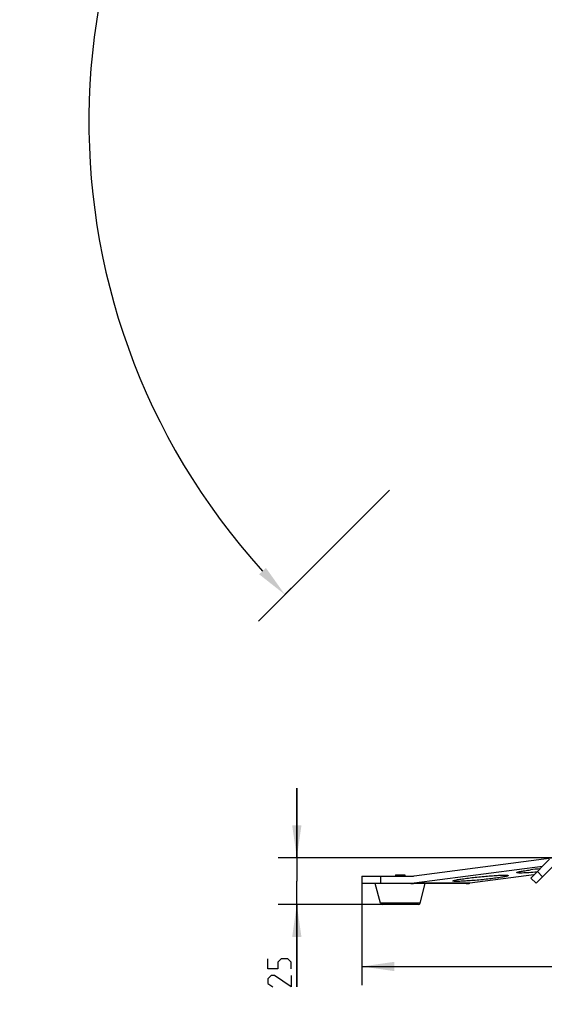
# Model space of a CAD drawing. Header units: millimetres. Extents: x 0 to 420, y 0 to 297.
# Tile 80 of 139: x 223 to 279, y 107 to 213. Entities that reach past the tile are written whole.
import ezdxf

# ---------------------------------------------------------------- set-up
doc = ezdxf.new("R2010")
doc.units = ezdxf.units.MM
doc.header["$LTSCALE"] = 23.1
doc.header["$PDMODE"] = 3
doc.header["$PDSIZE"] = 0.3125
doc.layers.get('0').update_dxf_attribs({"linetype": 'CONTINUOUS'})
doc.layers.get('Defpoints').update_dxf_attribs({"linetype": 'CONTINUOUS'})
for name, color, linetype in [('BEZUGSACHSEN', 7, 'CONTINUOUS'), ('DIM_PILOTEES', 7, 'CONTINUOUS'), ('RUNDUNGEN', 7, 'CONTINUOUS')]:
    doc.layers.add(name, color=color, linetype=linetype)
doc.styles.get("Standard").update_dxf_attribs({"font": 'txt', "width": 0.7})
doc.dimstyles.new('DIMSTYLE_3', dxfattribs={"dimtxt": 2.5, "dimasz": 3.5, "dimexe": 2, "dimexo": 0, "dimtad": 1, "dimdec": 0, "dimlfac": 5, "dimdsep": 46, "dimtxsty": 'Standard', "dimblk": '_FILLED', "dimblk1": '_FILLED', "dimblk2": '_FILLED', "dimcen": 0.09, "dimazin": 2, "dimtp": 0.8, "dimtm": 0.8, "dimtfac": 1, "dimtdec": 0, "dimtofl": 0, "dimtmove": 0, "dimatfit": 3, "dimldrblk": '_FILLED', "dimfxl": 0, "dimtolj": 1, "dimarcsym": 0})
doc.dimstyles.new('DIMSTYLE_5', dxfattribs={"dimtxt": 2.5, "dimasz": 3.5, "dimexe": 2, "dimexo": 0, "dimtad": 1, "dimdec": 0, "dimlfac": 5, "dimdsep": 46, "dimtxsty": 'Standard', "dimblk": '_FILLED', "dimblk1": '_FILLED', "dimblk2": '_FILLED', "dimcen": 0.09, "dimazin": 2, "dimtp": 0.2, "dimtm": 0.2, "dimtfac": 1, "dimtdec": 0, "dimtofl": 0, "dimtmove": 0, "dimatfit": 3, "dimldrblk": '_FILLED', "dimfxl": 0, "dimtolj": 1, "dimarcsym": 0})
doc.dimstyles.new('DIMSTYLE_8', dxfattribs={"dimtxt": 2.5, "dimasz": 3.5, "dimexe": 2, "dimexo": 0, "dimgap": 2.5, "dimtad": 1, "dimdsep": 46, "dimtxsty": 'Standard', "dimblk": '_FILLED', "dimblk1": '_FILLED', "dimblk2": '_FILLED', "dimcen": 0.09, "dimazin": 2, "dimtp": 0.5, "dimtm": 0.5, "dimtfac": 1, "dimtofl": 0, "dimtmove": 0, "dimatfit": 3, "dimldrblk": '_FILLED', "dimfxl": 0, "dimtolj": 1, "dimarcsym": 0})

# ---------------------------------------------------------------- blocks, each defined once
blk = doc.blocks.new('_FILLED')
at = {"color": 0, "linetype": 'ByBlock'}
blk.add_solid([(0, 0), (-1, 0.143), (-1, -0.143)], dxfattribs=at)
blk = doc.blocks.new('*D10')
at = {"layer": 'DIM_PILOTEES', "color": 2, "linetype": 'Continuous'}
for p, q in [((252.71, 122.53), (252.71, 130.03)), ((252.71, 130.03), (252.71, 120)), ((281.08, 122.53), (250.71, 122.53)), ((252.71, 108.57), (252.71, 120)), ((263.86, 117.47), (250.71, 117.47)), ((252.71, 117.47), (252.71, 108.57))]:
    blk.add_line(p, q, dxfattribs=at)
at = {"layer": 'DIM_PILOTEES', "color": 2, "linetype": 'Continuous', "xscale": 3.5, "yscale": 3.5, "zscale": 3.5}
for p, rotation in [((252.71, 122.53), 270), ((252.71, 117.47), 90)]:
    blk.add_blockref('_FILLED', p, dxfattribs=dict(at, rotation=rotation))
at = {"layer": 'DIM_PILOTEES', "color": 2, "linetype": 'Continuous', "insert": (249.59, 112.32), "char_height": 2.5, "width": 5.625, "attachment_point": 3, "rotation": 90, "line_spacing_factor": 0.9}
blk.add_mtext('{\\ftxt;\\W0.0001;\\H0.0001;\\~}{\\ftxt;\\W1.5;\\H2.5; }{\\ftxt;\\W0.0001;\\H0.0001;\\~}', dxfattribs=at)
blk = doc.blocks.new('*D13')
at = {"layer": 'DIM_PILOTEES', "color": 2, "linetype": 'Continuous'}
for p, q in [((259.73, 119.73), (259.73, 108.78)), ((345.45, 119.73), (345.45, 108.78)), ((259.73, 110.78), (302.59, 110.78)), ((345.45, 110.78), (302.59, 110.78))]:
    blk.add_line(p, q, dxfattribs=at)
at = {"layer": 'DIM_PILOTEES', "color": 2, "linetype": 'Continuous', "xscale": 3.5, "yscale": 3.5, "zscale": 3.5, "rotation": 180}
blk.add_blockref('_FILLED', (259.73, 110.78), dxfattribs=at)
at = {"layer": 'DIM_PILOTEES', "color": 2, "linetype": 'Continuous', "xscale": 3.5, "yscale": 3.5, "zscale": 3.5}
blk.add_blockref('_FILLED', (345.45, 110.78), dxfattribs=at)
at = {"layer": 'DIM_PILOTEES', "color": 2, "linetype": 'Continuous', "insert": (302.59, 113.9), "char_height": 2.5, "width": 8.8393, "attachment_point": 2, "line_spacing_factor": 0.9}
blk.add_mtext('{\\ftxt;\\W0.0001;\\H0.0001;\\~}{\\ftxt;\\W2.3571428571;\\H2.5; }{\\ftxt;\\W0.0001;\\H0.0001;\\~}', dxfattribs=at)
blk = doc.blocks.new('*D15')
at = {"layer": 'Defpoints', "color": 0, "linetype": 'Continuous'}
for p in [(251.43, 253.13), (302.53, 202.04), (251.43, 150.94), (353.63, 150.94)]:
    blk.add_point(p, dxfattribs=at)
at = {"layer": 'DIM_PILOTEES', "color": 0, "linetype": 'Continuous', "lineweight": -2}
for p, q in [((251.43, 150.94), (252.85, 152.35)), ((353.63, 150.94), (352.21, 152.35))]:
    blk.add_line(p, q, dxfattribs=at)
blk.add_arc((302.53, 202.04), 72.26, 317.7754, 222.2246, dxfattribs=at)
at = {"layer": 'DIM_PILOTEES', "color": 0, "linetype": 'Continuous', "lineweight": -2, "xscale": 3.5, "yscale": 3.5, "zscale": 3.5}
for p, rotation in [((251.43, 150.94), 313.6122967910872), ((353.63, 150.94), 226.3877032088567)]:
    blk.add_blockref('_FILLED', p, dxfattribs=dict(at, rotation=rotation))
at = {"layer": 'DIM_PILOTEES', "color": 0, "linetype": 'Continuous', "insert": (305.99, 280.05), "char_height": 2.5, "width": 14.2857, "attachment_point": 2, "rotation": 357.4576, "line_spacing_factor": 0.9}
blk.add_mtext('\\A1;{\\ftxt;\\W0.0001;\\H0.0001;\\~}{\\ftxt;\\W3.1428571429;\\H2.5; }{\\ftxt;\\W0.0001;\\H0.0001;\\~}{\\ftxt;\\W0.0001;\\H0.0001;\\~}{\\ftxt;\\W0.6666666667;\\H2.5; }{\\ftxt;\\W0.0001;\\H0.0001;\\~}', dxfattribs=at)

msp = doc.modelspace()

# ---------------------------------------------------------------- linework, layer by layer
at = {"color": 7, "linetype": 'Continuous'}
for p, q in [((262.7133, 162.2199), (248.5711, 148.0777)), ((263.3625, 120.6748), (264.3625, 120.6748)), ((263.3625, 120.6748), (263.3625, 120.5348)), ((264.3625, 120.6748), (264.3625, 120.5348)), ((261.7231, 117.6235), (261.1625, 119.7348)), ((266.002, 117.6235), (266.5625, 119.7348)), ((266.002, 117.6235), (261.7231, 117.6235)), ((265.8087, 117.4748), (261.9164, 117.4748))]:
    msp.add_line(p, q, dxfattribs=at)
at = {"color": 2, "linetype": 'Continuous'}
for p, q in [((263.4625, 120.6748), (263.4625, 120.5348)), ((264.2625, 120.6748), (264.2625, 120.5348))]:
    msp.add_line(p, q, dxfattribs=at)
at = {"color": 7, "linetype": 'Continuous'}
for centre, start, end in [((261.9164, 117.6748), 194.868281, 270), ((265.8087, 117.6748), 270, 345.131719)]:
    msp.add_arc(centre, 0.2, start, end, dxfattribs=at)
at = {"layer": 'BEZUGSACHSEN', "color": 7, "linetype": 'Continuous'}
msp.add_arc((283.4802, 78.8005), 42.7743, 96.067046, 97.465105, dxfattribs=at)
for points, knots in [([(269.5537, 120.012), (269.5526, 120.0233), (269.5954, 120.0477), (269.6637, 120.0708), (269.7921, 120.1047), (269.9612, 120.1399), (270.177, 120.1795), (270.5403, 120.2385), (270.8327, 120.2795), (271.0392, 120.3066)], [0, 0, 0, 0, 0.0223646, 0.07485821, 0.15927357, 0.27450695, 0.41882213, 0.58988765, 1, 1, 1, 1]), ([(274.0392, 120.3066), (273.8001, 120.2752), (273.3039, 120.215), (272.55, 120.1352), (271.7953, 120.0663), (271.0914, 120.0129), (270.5582, 119.9824), (270.1929, 119.9696), (269.9751, 119.9663), (269.8037, 119.9679), (269.6722, 119.976), (269.6012, 119.9853), (269.5548, 120.0008), (269.5537, 120.012)], [0, 0, 0, 0, 0.16045883, 0.33247604, 0.50439899, 0.66458279, 0.80218955, 0.85954393, 0.90795233, 0.94659053, 0.97488632, 0.99248712, 1, 1, 1, 1]), ([(271.0392, 120.3066), (271.2783, 120.3381), (271.7745, 120.3983), (272.5284, 120.4781), (273.2831, 120.547), (273.987, 120.6003), (274.5202, 120.6308), (274.8855, 120.6437), (275.1033, 120.647), (275.2747, 120.6454), (275.4062, 120.6373), (275.4772, 120.6279), (275.5236, 120.6125), (275.5247, 120.6012)], [0, 0, 0, 0, 0.16045883, 0.33247604, 0.50439899, 0.66458279, 0.80218955, 0.85954393, 0.90795233, 0.94659053, 0.97488632, 0.99248712, 1, 1, 1, 1]), ([(275.5247, 120.6012), (275.5258, 120.5899), (275.483, 120.5656), (275.4147, 120.5424), (275.2863, 120.5086), (275.1172, 120.4733), (274.9014, 120.4338), (274.5381, 120.3748), (274.2457, 120.3338), (274.0392, 120.3066)], [0, 0, 0, 0, 0.0223646, 0.07485821, 0.15927357, 0.27450695, 0.41882213, 0.58988765, 1, 1, 1, 1]), ([(276.4374, 120.9177), (276.4362, 120.929), (276.4791, 120.9533), (276.5473, 120.9765), (276.6758, 121.0103), (276.8448, 121.0456), (277.0607, 121.0851), (277.424, 121.1441), (277.7164, 121.1851), (277.9229, 121.2123)], [0, 0, 0, 0, 0.0223646, 0.07485821, 0.15927357, 0.27450695, 0.41882213, 0.58988765, 1, 1, 1, 1]), ([(278.5906, 120.9665), (278.3038, 120.9431), (277.8929, 120.9131), (277.3766, 120.8858), (277.0601, 120.8745), (276.8092, 120.8714), (276.6125, 120.876), (276.5115, 120.8875), (276.4389, 120.902), (276.4374, 120.9177)], [0, 0, 0, 0, 0.39915073, 0.57079755, 0.71779941, 0.83649338, 0.92393023, 0.97822381, 1, 1, 1, 1])]:
    msp.add_open_spline(points, degree=3, knots=knots, dxfattribs=at)
at = {"layer": 'DIM_PILOTEES', "color": 2, "linetype": 'Continuous'}
for points in [[(252.0885, 110.5349), (252.0885, 111.2492), (251.7313, 111.6063), (251.0171, 111.6063), (250.6599, 111.2492), (250.6599, 110.5349), (249.5885, 110.5349), (249.5885, 111.6063)], [(252.0885, 109.8206), (252.0885, 108.5706), (250.3028, 109.8206), (249.9457, 109.8206), (249.5885, 109.4635), (249.5885, 108.9278), (250.1242, 108.5706)]]:
    msp.add_lwpolyline(points, dxfattribs=at)
at = {"layer": 'RUNDUNGEN', "color": 7, "linetype": 'Continuous'}
for p, q in [((265.3881, 120.5605), (280.1992, 122.5091)), ((277.9596, 120.3348), (279.978, 122.3532)), ((279.2028, 121.578), (265.3881, 119.7605)), ((278.5253, 119.7691), (280.3094, 121.5532)), ((259.7286, 120.5348), (264.996, 120.5348)), ((259.7286, 120.5348), (259.7286, 119.7348)), ((261.7286, 120.5348), (261.7286, 119.7348)), ((278.2939, 120.669), (271.3881, 119.7605)), ((277.9596, 120.3348), (278.5253, 119.7691)), ((278.6667, 121.0419), (279.2324, 120.4762)), ((270.996, 119.7348), (259.7286, 119.7348)), ((271.3881, 119.7605), (265.3881, 119.7605))]:
    msp.add_line(p, q, dxfattribs=at)
for centre in [(264.9955, 123.5444), (264.9955, 122.7444), (270.9955, 122.7444)]:
    msp.add_arc(centre, 3.0096, 270.008003, 277.494871, dxfattribs=at)

# ---------------------------------------------------------------- dimensions: what is measured, and where the dimension line sits
at = {"layer": 'DIM_PILOTEES', "color": 2, "linetype": 'Continuous'}
dim = msp.add_angular_dim_3p(base=(251.4334, 253.1331), center=(302.5299, 202.0365), p1=(353.6265, 150.94), p2=(251.4334, 150.94), text='{\\ftxt;\\W0.0001;\\H0.0001;\\~}{\\ftxt;\\W3.1428571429;\\H2.5; }{\\ftxt;\\W0.0001;\\H0.0001;\\~}{\\ftxt;\\W0.0001;\\H0.0001;\\~}{\\ftxt;\\W0.6666666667;\\H2.5; }{\\ftxt;\\W0.0001;\\H0.0001;\\~}', dimstyle='DIMSTYLE_8', dxfattribs=at)
dim.commit()
dim.dimension.update_dxf_attribs({"geometry": '*D15', "text_midpoint": (305.7353, 274.2269), "dimtype": 165})
for base, p1, p2, angle, text, dimstyle, picture, middle in [((252.7135, 122.5348), (263.8625, 117.4748), (281.0754, 122.5348), 90, '{\\ftxt;\\W0.0001;\\H0.0001;\\~}{\\ftxt;\\W1.5;\\H2.5; }{\\ftxt;\\W0.0001;\\H0.0001;\\~}', 'DIMSTYLE_5', '*D10', (252.7135, 110.0885)), ((259.7286, 110.7757), (345.4535, 119.7348), (259.7286, 119.7348), 180, '{\\ftxt;\\W0.0001;\\H0.0001;\\~}{\\ftxt;\\W2.3571428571;\\H2.5; }{\\ftxt;\\W0.0001;\\H0.0001;\\~}', 'DIMSTYLE_3', '*D13', (302.2339, 110.7757))]:
    dim = msp.add_linear_dim(base=base, p1=p1, p2=p2, angle=angle, text=text, dimstyle=dimstyle, dxfattribs=at)
    dim.commit()
    dim.dimension.update_dxf_attribs({"geometry": picture, "text_midpoint": middle, "dimtype": 160})

doc.saveas('drawing.dxf')
